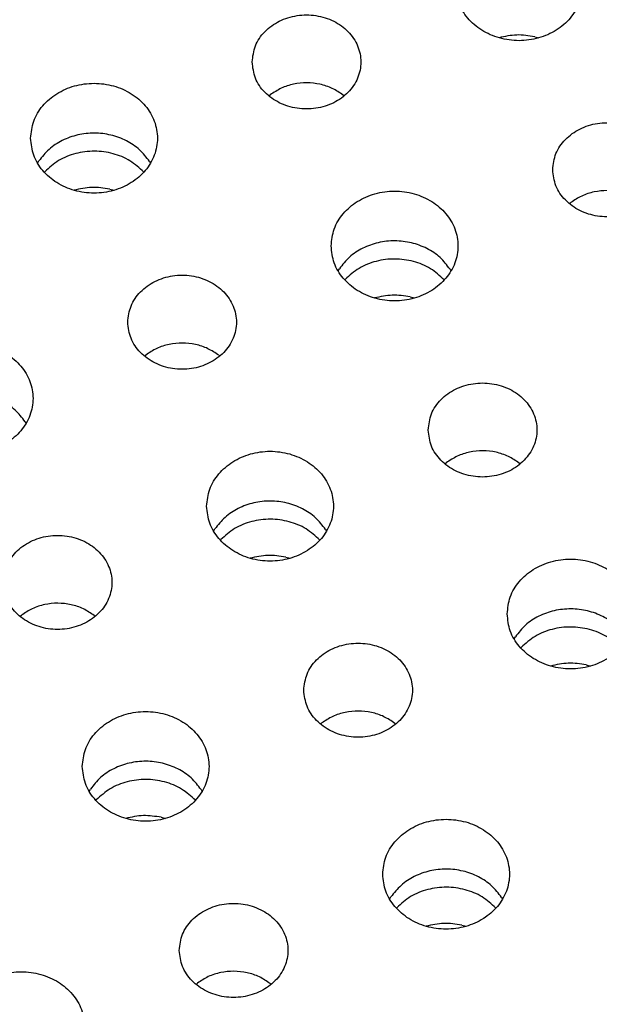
# Model space of a CAD drawing. Header units: inches. Extents: x -129 to 664, y -381 to 179.
# Tile 78 of 109: x -17 to -11, y -203 to -192. Entities that reach past the tile are written whole.
import ezdxf

# ---------------------------------------------------------------- set-up
doc = ezdxf.new("R2010")
doc.units = ezdxf.units.IN
doc.layers.add('1', color=7, linetype='Continuous')

# ---------------------------------------------------------------- blocks, each defined once
blk = doc.blocks.new('insulator_top2_E7018-25457__90', base_point=(-86.509, -231.663))
at = {"color": 7, "linetype": 'Continuous'}
for p, q in [((-14.406, -192.822), (-14.391, -192.81)), ((-13.587, -192.813), (-13.576, -192.822)), ((-16.961, -193.564), (-16.947, -193.54)), ((-15.725, -193.546), (-15.714, -193.564)), ((-11.087, -194.013), (-11.072, -194)), ((-13.642, -194.755), (-13.628, -194.731)), ((-12.406, -194.736), (-12.396, -194.755)), ((-15.78, -195.696), (-15.765, -195.684)), ((-14.961, -195.687), (-14.951, -195.696)), ((-17.1, -196.42), (-17.089, -196.439)), ((-12.462, -196.887), (-12.447, -196.874)), ((-11.643, -196.878), (-11.632, -196.887)), ((-15.017, -197.629), (-15.003, -197.605)), ((-13.781, -197.61), (-13.77, -197.629)), ((-17.155, -198.57), (-17.14, -198.558)), ((-16.336, -198.561), (-16.325, -198.571)), ((-11.698, -198.819), (-11.684, -198.795)), ((-13.836, -199.761), (-13.821, -199.748)), ((-13.017, -199.752), (-13.007, -199.761)), ((-16.392, -200.503), (-16.377, -200.479)), ((-15.156, -200.484), (-15.145, -200.503)), ((-13.073, -201.693), (-13.059, -201.669)), ((-11.837, -201.675), (-11.826, -201.694)), ((-15.211, -202.635), (-15.196, -202.622)), ((-14.392, -202.626), (-14.381, -202.635))]:
    blk.add_line(p, q, dxfattribs=at)
for points, knots in [([(-12.344, -191.605), (-12.338, -191.669), (-12.324, -191.799), (-12.216, -191.971), (-12.059, -192.106), (-11.862, -192.192), (-11.644, -192.222), (-11.427, -192.192), (-11.23, -192.106), (-11.072, -191.971), (-10.968, -191.799), (-10.933, -191.605), (-10.968, -191.412), (-11.072, -191.24), (-11.23, -191.105), (-11.427, -191.019), (-11.644, -190.989), (-11.862, -191.019), (-12.059, -191.105), (-12.216, -191.24), (-12.324, -191.412), (-12.338, -191.542), (-12.344, -191.605)], [0, 0, 0, 0, 0.190439, 0.386512, 0.591376, 0.804667, 1.023004, 1.241341, 1.454632, 1.659496, 1.855569, 2.046008, 2.236447, 2.43252, 2.637384, 2.850675, 3.069012, 3.287349, 3.50064, 3.705504, 3.901578, 4.092016, 4.092016, 4.092016, 4.092016]), ([(-14.591, -192.447), (-14.584, -192.508), (-14.569, -192.632), (-14.456, -192.792), (-14.294, -192.908), (-14.096, -192.969), (-13.886, -192.969), (-13.689, -192.908), (-13.525, -192.792), (-13.417, -192.632), (-13.378, -192.447), (-13.417, -192.263), (-13.525, -192.103), (-13.689, -191.986), (-13.886, -191.925), (-14.096, -191.925), (-14.294, -191.986), (-14.456, -192.103), (-14.569, -192.263), (-14.584, -192.386), (-14.591, -192.447)], [0, 0, 0, 0, 0.181365, 0.369194, 0.566516, 0.771824, 0.980202, 1.18551, 1.382833, 1.570662, 1.752027, 1.933392, 2.121221, 2.318543, 2.523851, 2.732229, 2.937537, 3.134859, 3.322688, 3.504053, 3.504053, 3.504053, 3.504053]), ([(-17.038, -193.289), (-17.031, -193.353), (-17.017, -193.482), (-16.91, -193.655), (-16.752, -193.79), (-16.555, -193.876), (-16.338, -193.905), (-16.12, -193.876), (-15.923, -193.79), (-15.765, -193.655), (-15.662, -193.482), (-15.626, -193.289), (-15.662, -193.096), (-15.765, -192.923), (-15.923, -192.788), (-16.12, -192.702), (-16.338, -192.673), (-16.555, -192.702), (-16.752, -192.788), (-16.91, -192.923), (-17.017, -193.096), (-17.031, -193.225), (-17.038, -193.289)], [0, 0, 0, 0, 0.190439, 0.386512, 0.591376, 0.804667, 1.023004, 1.241341, 1.454632, 1.659496, 1.855569, 2.046008, 2.236447, 2.43252, 2.637384, 2.850675, 3.069012, 3.287349, 3.50064, 3.705504, 3.901578, 4.092016, 4.092016, 4.092016, 4.092016]), ([(-13.587, -192.813), (-13.625, -192.787), (-13.704, -192.733), (-13.843, -192.689), (-13.988, -192.672), (-14.134, -192.688), (-14.272, -192.731), (-14.352, -192.784), (-14.391, -192.81)], [0, 0, 0, 0, 0.1402466, 0.2843161, 0.430533, 0.5767952, 0.720992, 0.861422, 0.861422, 0.861422, 0.861422]), ([(-11.272, -193.638), (-11.265, -193.699), (-11.25, -193.822), (-11.137, -193.982), (-10.975, -194.099), (-10.777, -194.16), (-10.568, -194.16), (-10.37, -194.099), (-10.207, -193.982), (-10.098, -193.822), (-10.06, -193.638), (-10.098, -193.453), (-10.207, -193.293), (-10.37, -193.177), (-10.568, -193.115), (-10.777, -193.115), (-10.975, -193.177), (-11.137, -193.293), (-11.25, -193.453), (-11.265, -193.577), (-11.272, -193.638)], [0, 0, 0, 0, 0.181365, 0.369194, 0.566516, 0.771824, 0.980202, 1.18551, 1.382833, 1.570662, 1.752027, 1.933392, 2.121221, 2.318543, 2.523851, 2.732229, 2.937537, 3.134859, 3.322688, 3.504053, 3.504053, 3.504053, 3.504053]), ([(-15.725, -193.546), (-15.76, -193.501), (-15.83, -193.409), (-15.979, -193.311), (-16.15, -193.248), (-16.334, -193.226), (-16.518, -193.246), (-16.69, -193.308), (-16.84, -193.404), (-16.912, -193.496), (-16.947, -193.54)], [0, 0, 0, 0, 0.169498, 0.345491, 0.526995, 0.711655, 0.896377, 1.078053, 1.254286, 1.424031, 1.424031, 1.424031, 1.424031]), ([(-13.719, -194.479), (-13.712, -194.543), (-13.698, -194.673), (-13.591, -194.845), (-13.434, -194.98), (-13.236, -195.066), (-13.019, -195.096), (-12.802, -195.066), (-12.605, -194.98), (-12.446, -194.845), (-12.343, -194.673), (-12.307, -194.479), (-12.343, -194.286), (-12.446, -194.114), (-12.605, -193.979), (-12.802, -193.893), (-13.019, -193.863), (-13.236, -193.893), (-13.434, -193.979), (-13.591, -194.114), (-13.698, -194.286), (-13.712, -194.416), (-13.719, -194.479)], [0, 0, 0, 0, 0.190439, 0.386512, 0.591376, 0.804667, 1.023004, 1.241341, 1.454632, 1.659496, 1.855569, 2.046008, 2.236447, 2.43252, 2.637384, 2.850675, 3.069012, 3.287349, 3.50064, 3.705504, 3.901578, 4.092016, 4.092016, 4.092016, 4.092016]), ([(-10.268, -194.004), (-10.307, -193.977), (-10.385, -193.924), (-10.524, -193.879), (-10.669, -193.863), (-10.815, -193.878), (-10.954, -193.921), (-11.033, -193.974), (-11.072, -194)], [0, 0, 0, 0, 0.1402465, 0.2843161, 0.4305329, 0.5767951, 0.7209919, 0.8614218, 0.8614218, 0.8614218, 0.8614218]), ([(-12.406, -194.736), (-12.441, -194.691), (-12.511, -194.599), (-12.661, -194.501), (-12.831, -194.438), (-13.015, -194.416), (-13.2, -194.436), (-13.371, -194.498), (-13.522, -194.595), (-13.593, -194.686), (-13.628, -194.731)], [0, 0, 0, 0, 0.169498, 0.345491, 0.526995, 0.711655, 0.896377, 1.078053, 1.254286, 1.424031, 1.424031, 1.424031, 1.424031]), ([(-15.966, -195.321), (-15.958, -195.382), (-15.943, -195.506), (-15.83, -195.666), (-15.668, -195.782), (-15.47, -195.844), (-15.261, -195.844), (-15.063, -195.782), (-14.9, -195.666), (-14.791, -195.506), (-14.753, -195.321), (-14.791, -195.137), (-14.9, -194.977), (-15.063, -194.86), (-15.261, -194.799), (-15.47, -194.799), (-15.668, -194.86), (-15.83, -194.977), (-15.943, -195.137), (-15.958, -195.26), (-15.966, -195.321)], [0, 0, 0, 0, 0.181365, 0.369194, 0.566516, 0.771824, 0.980202, 1.18551, 1.382833, 1.570662, 1.752027, 1.933392, 2.121221, 2.318543, 2.523851, 2.732229, 2.937537, 3.134859, 3.322688, 3.504053, 3.504053, 3.504053, 3.504053]), ([(-18.412, -196.163), (-18.405, -196.227), (-18.392, -196.356), (-18.284, -196.529), (-18.127, -196.664), (-17.93, -196.75), (-17.712, -196.779), (-17.495, -196.75), (-17.298, -196.664), (-17.14, -196.529), (-17.036, -196.356), (-17, -196.163), (-17.036, -195.97), (-17.14, -195.797), (-17.298, -195.662), (-17.495, -195.576), (-17.712, -195.547), (-17.93, -195.576), (-18.127, -195.662), (-18.284, -195.797), (-18.392, -195.97), (-18.405, -196.099), (-18.412, -196.163)], [0, 0, 0, 0, 0.190439, 0.386512, 0.591376, 0.804667, 1.023004, 1.241341, 1.454632, 1.659496, 1.855569, 2.046008, 2.236447, 2.43252, 2.637384, 2.850675, 3.069012, 3.287349, 3.50064, 3.705504, 3.901578, 4.092016, 4.092016, 4.092016, 4.092016]), ([(-14.961, -195.687), (-15, -195.661), (-15.079, -195.607), (-15.217, -195.563), (-15.363, -195.546), (-15.508, -195.562), (-15.647, -195.605), (-15.726, -195.658), (-15.765, -195.684)], [0, 0, 0, 0, 0.1402464, 0.2843157, 0.4305323, 0.5767943, 0.7209909, 0.8614206, 0.8614206, 0.8614206, 0.8614206]), ([(-12.647, -196.512), (-12.64, -196.573), (-12.625, -196.696), (-12.512, -196.856), (-12.35, -196.973), (-12.152, -197.034), (-11.942, -197.034), (-11.745, -196.973), (-11.581, -196.856), (-11.473, -196.696), (-11.434, -196.512), (-11.473, -196.327), (-11.581, -196.167), (-11.745, -196.051), (-11.942, -195.99), (-12.152, -195.99), (-12.35, -196.051), (-12.512, -196.167), (-12.625, -196.327), (-12.64, -196.451), (-12.647, -196.512)], [0, 0, 0, 0, 0.181365, 0.369194, 0.566516, 0.771824, 0.980202, 1.18551, 1.382833, 1.570662, 1.752027, 1.933392, 2.121221, 2.318543, 2.523851, 2.732229, 2.937537, 3.134859, 3.322688, 3.504053, 3.504053, 3.504053, 3.504053]), ([(-17.1, -196.42), (-17.134, -196.375), (-17.205, -196.283), (-17.354, -196.185), (-17.525, -196.122), (-17.709, -196.1), (-17.893, -196.12), (-18.064, -196.182), (-18.215, -196.278), (-18.286, -196.37), (-18.322, -196.414)], [0, 0, 0, 0, 0.169498, 0.345491, 0.526995, 0.711655, 0.896376, 1.078052, 1.254286, 1.424031, 1.424031, 1.424031, 1.424031]), ([(-15.094, -197.354), (-15.087, -197.417), (-15.073, -197.547), (-14.965, -197.719), (-14.808, -197.854), (-14.611, -197.94), (-14.394, -197.97), (-14.176, -197.94), (-13.979, -197.854), (-13.821, -197.719), (-13.718, -197.547), (-13.682, -197.354), (-13.718, -197.16), (-13.821, -196.988), (-13.979, -196.853), (-14.176, -196.767), (-14.394, -196.737), (-14.611, -196.767), (-14.808, -196.853), (-14.965, -196.988), (-15.073, -197.16), (-15.087, -197.29), (-15.094, -197.354)], [0, 0, 0, 0, 0.190439, 0.386512, 0.591376, 0.804667, 1.023004, 1.241341, 1.454632, 1.659496, 1.855569, 2.046008, 2.236447, 2.43252, 2.637384, 2.850675, 3.069012, 3.287349, 3.50064, 3.705504, 3.901578, 4.092016, 4.092016, 4.092016, 4.092016]), ([(-11.643, -196.878), (-11.681, -196.851), (-11.76, -196.798), (-11.898, -196.753), (-12.044, -196.737), (-12.19, -196.752), (-12.328, -196.795), (-12.408, -196.848), (-12.447, -196.874)], [0, 0, 0, 0, 0.1402463, 0.2843156, 0.4305322, 0.5767942, 0.7209907, 0.8614204, 0.8614204, 0.8614204, 0.8614204]), ([(-13.781, -197.61), (-13.816, -197.565), (-13.886, -197.473), (-14.035, -197.375), (-14.206, -197.312), (-14.39, -197.29), (-14.574, -197.31), (-14.746, -197.372), (-14.896, -197.469), (-14.968, -197.56), (-15.003, -197.605)], [0, 0, 0, 0, 0.169498, 0.345491, 0.526995, 0.711655, 0.896376, 1.078052, 1.254286, 1.424031, 1.424031, 1.424031, 1.424031]), ([(-17.34, -198.195), (-17.333, -198.256), (-17.318, -198.38), (-17.205, -198.54), (-17.043, -198.656), (-16.845, -198.718), (-16.636, -198.718), (-16.438, -198.656), (-16.275, -198.54), (-16.166, -198.38), (-16.128, -198.195), (-16.166, -198.011), (-16.275, -197.851), (-16.438, -197.734), (-16.636, -197.673), (-16.845, -197.673), (-17.043, -197.734), (-17.205, -197.851), (-17.318, -198.011), (-17.333, -198.135), (-17.34, -198.195)], [0, 0, 0, 0, 0.181365, 0.369194, 0.566516, 0.771824, 0.980202, 1.18551, 1.382833, 1.570662, 1.752027, 1.933392, 2.121221, 2.318543, 2.523851, 2.732229, 2.937537, 3.134859, 3.322688, 3.504053, 3.504053, 3.504053, 3.504053]), ([(-11.775, -198.544), (-11.768, -198.608), (-11.754, -198.737), (-11.647, -198.91), (-11.49, -199.045), (-11.292, -199.131), (-11.075, -199.16), (-10.858, -199.131), (-10.66, -199.045), (-10.502, -198.91), (-10.399, -198.737), (-10.363, -198.544), (-10.399, -198.351), (-10.502, -198.178), (-10.66, -198.043), (-10.858, -197.957), (-11.075, -197.928), (-11.292, -197.957), (-11.49, -198.043), (-11.647, -198.178), (-11.754, -198.351), (-11.768, -198.48), (-11.775, -198.544)], [0, 0, 0, 0, 0.190439, 0.386512, 0.591376, 0.804667, 1.023004, 1.241341, 1.454632, 1.659496, 1.855569, 2.046008, 2.236447, 2.43252, 2.637384, 2.850675, 3.069012, 3.287349, 3.50064, 3.705504, 3.901578, 4.092016, 4.092016, 4.092016, 4.092016]), ([(-16.336, -198.561), (-16.375, -198.535), (-16.453, -198.481), (-16.592, -198.437), (-16.737, -198.42), (-16.883, -198.436), (-17.022, -198.479), (-17.101, -198.532), (-17.14, -198.558)], [0, 0, 0, 0, 0.1402466, 0.2843162, 0.4305331, 0.5767953, 0.7209921, 0.8614221, 0.8614221, 0.8614221, 0.8614221]), ([(-10.462, -198.801), (-10.497, -198.756), (-10.567, -198.664), (-10.717, -198.566), (-10.887, -198.503), (-11.071, -198.481), (-11.256, -198.501), (-11.427, -198.563), (-11.578, -198.659), (-11.649, -198.751), (-11.684, -198.795)], [0, 0, 0, 0, 0.169498, 0.345491, 0.526995, 0.711655, 0.896376, 1.078052, 1.254286, 1.424031, 1.424031, 1.424031, 1.424031]), ([(-14.022, -199.386), (-14.014, -199.447), (-13.999, -199.57), (-13.886, -199.73), (-13.724, -199.847), (-13.526, -199.908), (-13.317, -199.908), (-13.119, -199.847), (-12.956, -199.73), (-12.847, -199.57), (-12.809, -199.386), (-12.847, -199.201), (-12.956, -199.041), (-13.119, -198.925), (-13.317, -198.864), (-13.526, -198.864), (-13.724, -198.925), (-13.886, -199.041), (-13.999, -199.201), (-14.014, -199.325), (-14.022, -199.386)], [0, 0, 0, 0, 0.181365, 0.369194, 0.566516, 0.771824, 0.980202, 1.18551, 1.382833, 1.570662, 1.752027, 1.933392, 2.121221, 2.318543, 2.523851, 2.732229, 2.937537, 3.134859, 3.322688, 3.504053, 3.504053, 3.504053, 3.504053]), ([(-16.468, -200.228), (-16.461, -200.291), (-16.447, -200.421), (-16.34, -200.593), (-16.183, -200.728), (-15.986, -200.814), (-15.768, -200.844), (-15.551, -200.814), (-15.354, -200.728), (-15.196, -200.593), (-15.092, -200.421), (-15.056, -200.228), (-15.092, -200.034), (-15.196, -199.862), (-15.354, -199.727), (-15.551, -199.641), (-15.768, -199.611), (-15.986, -199.641), (-16.183, -199.727), (-16.34, -199.862), (-16.447, -200.034), (-16.461, -200.164), (-16.468, -200.228)], [0, 0, 0, 0, 0.190439, 0.386512, 0.591376, 0.804667, 1.023004, 1.241341, 1.454632, 1.659496, 1.855569, 2.046008, 2.236447, 2.43252, 2.637384, 2.850675, 3.069012, 3.287349, 3.50064, 3.705504, 3.901578, 4.092016, 4.092016, 4.092016, 4.092016]), ([(-13.017, -199.752), (-13.056, -199.725), (-13.135, -199.672), (-13.273, -199.627), (-13.419, -199.611), (-13.564, -199.626), (-13.703, -199.669), (-13.782, -199.722), (-13.821, -199.748)], [0, 0, 0, 0, 0.1402465, 0.2843161, 0.4305329, 0.576795, 0.7209918, 0.8614217, 0.8614217, 0.8614217, 0.8614217]), ([(-15.156, -200.484), (-15.19, -200.439), (-15.26, -200.347), (-15.41, -200.249), (-15.581, -200.186), (-15.765, -200.164), (-15.949, -200.184), (-16.12, -200.246), (-16.271, -200.343), (-16.342, -200.434), (-16.377, -200.479)], [0, 0, 0, 0, 0.169498, 0.345491, 0.526995, 0.711655, 0.896376, 1.078053, 1.254286, 1.424031, 1.424031, 1.424031, 1.424031]), ([(-13.15, -201.418), (-13.143, -201.482), (-13.129, -201.611), (-13.021, -201.784), (-12.864, -201.919), (-12.667, -202.005), (-12.45, -202.034), (-12.232, -202.005), (-12.035, -201.919), (-11.877, -201.784), (-11.774, -201.611), (-11.738, -201.418), (-11.774, -201.225), (-11.877, -201.052), (-12.035, -200.917), (-12.232, -200.831), (-12.45, -200.802), (-12.667, -200.831), (-12.864, -200.917), (-13.021, -201.052), (-13.129, -201.225), (-13.143, -201.354), (-13.15, -201.418)], [0, 0, 0, 0, 0.190439, 0.386512, 0.591376, 0.804667, 1.023004, 1.241341, 1.454632, 1.659496, 1.855569, 2.046008, 2.236447, 2.43252, 2.637384, 2.850675, 3.069012, 3.287349, 3.50064, 3.705504, 3.901578, 4.092016, 4.092016, 4.092016, 4.092016]), ([(-11.837, -201.675), (-11.871, -201.63), (-11.942, -201.538), (-12.091, -201.44), (-12.262, -201.377), (-12.446, -201.355), (-12.63, -201.375), (-12.802, -201.437), (-12.952, -201.533), (-13.024, -201.625), (-13.059, -201.669)], [0, 0, 0, 0, 0.169498, 0.345491, 0.526995, 0.711655, 0.896376, 1.078052, 1.254286, 1.424031, 1.424031, 1.424031, 1.424031]), ([(-15.396, -202.26), (-15.389, -202.321), (-15.374, -202.444), (-15.261, -202.604), (-15.099, -202.721), (-14.901, -202.782), (-14.692, -202.782), (-14.494, -202.721), (-14.331, -202.604), (-14.222, -202.444), (-14.184, -202.26), (-14.222, -202.075), (-14.331, -201.915), (-14.494, -201.799), (-14.692, -201.738), (-14.901, -201.738), (-15.099, -201.799), (-15.261, -201.915), (-15.374, -202.075), (-15.389, -202.199), (-15.396, -202.26)], [0, 0, 0, 0, 0.181365, 0.369194, 0.566516, 0.771824, 0.980202, 1.18551, 1.382833, 1.570662, 1.752027, 1.933392, 2.121221, 2.318543, 2.523851, 2.732229, 2.937537, 3.134859, 3.322688, 3.504053, 3.504053, 3.504053, 3.504053]), ([(-17.843, -203.102), (-17.836, -203.165), (-17.822, -203.295), (-17.715, -203.467), (-17.558, -203.602), (-17.36, -203.688), (-17.143, -203.718), (-16.926, -203.688), (-16.728, -203.602), (-16.57, -203.467), (-16.467, -203.295), (-16.431, -203.102), (-16.467, -202.908), (-16.57, -202.736), (-16.728, -202.601), (-16.926, -202.515), (-17.143, -202.486), (-17.36, -202.515), (-17.558, -202.601), (-17.715, -202.736), (-17.822, -202.908), (-17.836, -203.038), (-17.843, -203.102)], [0, 0, 0, 0, 0.190439, 0.386512, 0.591376, 0.804667, 1.023004, 1.241341, 1.454632, 1.659496, 1.855569, 2.046008, 2.236447, 2.43252, 2.637384, 2.850675, 3.069012, 3.287349, 3.50064, 3.705504, 3.901578, 4.092016, 4.092016, 4.092016, 4.092016]), ([(-14.392, -202.626), (-14.431, -202.6), (-14.509, -202.546), (-14.648, -202.502), (-14.793, -202.485), (-14.939, -202.5), (-15.078, -202.543), (-15.157, -202.596), (-15.196, -202.622)], [0, 0, 0, 0, 0.1402463, 0.2843156, 0.4305322, 0.5767941, 0.7209907, 0.8614204, 0.8614204, 0.8614204, 0.8614204])]:
    blk.add_open_spline(points, degree=3, knots=knots, dxfattribs=at)
blk = doc.blocks.new('insulator_top1_E7018-25456__154', base_point=(-86.509, -232.063))
at = {"color": 7, "linetype": 'Continuous'}
for p, q in [((-11.471, -192.168), (-11.424, -192.18)), ((-14.406, -192.822), (-14.391, -192.81)), ((-13.587, -192.813), (-13.576, -192.822)), ((-16.887, -193.664), (-16.883, -193.659)), ((-16.165, -193.852), (-16.117, -193.864)), ((-11.087, -194.013), (-11.072, -194)), ((-13.568, -194.854), (-13.564, -194.849)), ((-12.846, -195.042), (-12.799, -195.054)), ((-15.78, -195.696), (-15.765, -195.684)), ((-14.961, -195.687), (-14.951, -195.696)), ((-12.462, -196.887), (-12.447, -196.874)), ((-11.643, -196.878), (-11.632, -196.887)), ((-14.943, -197.728), (-14.939, -197.723)), ((-14.221, -197.916), (-14.173, -197.928)), ((-17.155, -198.57), (-17.14, -198.558)), ((-16.336, -198.561), (-16.325, -198.571)), ((-11.624, -198.919), (-11.62, -198.914)), ((-10.902, -199.107), (-10.855, -199.119)), ((-13.836, -199.761), (-13.821, -199.748)), ((-13.017, -199.752), (-13.007, -199.761)), ((-16.318, -200.602), (-16.313, -200.597)), ((-15.595, -200.79), (-15.548, -200.802)), ((-12.999, -201.793), (-12.995, -201.788)), ((-12.277, -201.981), (-12.229, -201.993)), ((-15.211, -202.635), (-15.196, -202.622)), ((-14.392, -202.626), (-14.381, -202.635))]:
    blk.add_line(p, q, dxfattribs=at)
for points, knots in [([(-11.471, -192.168), (-11.537, -192.158), (-11.67, -192.137), (-11.8, -192.166), (-11.865, -192.18)], [0, 0, 0, 0, 0.198955, 0.3974081, 0.3974081, 0.3974081, 0.3974081]), ([(-13.587, -192.813), (-13.625, -192.787), (-13.704, -192.733), (-13.843, -192.689), (-13.988, -192.672), (-14.134, -192.688), (-14.272, -192.731), (-14.352, -192.784), (-14.391, -192.81)], [0, 0, 0, 0, 0.1402466, 0.2843161, 0.430533, 0.5767952, 0.720992, 0.861422, 0.861422, 0.861422, 0.861422]), ([(-15.788, -193.663), (-15.837, -193.619), (-15.936, -193.528), (-16.128, -193.452), (-16.334, -193.424), (-16.541, -193.45), (-16.734, -193.525), (-16.834, -193.615), (-16.883, -193.659)], [0, 0, 0, 0, 0.196081, 0.399664, 0.607703, 0.815821, 1.019617, 1.21598, 1.21598, 1.21598, 1.21598]), ([(-16.165, -193.852), (-16.231, -193.841), (-16.363, -193.821), (-16.494, -193.85), (-16.559, -193.864)], [0, 0, 0, 0, 0.1989548, 0.3974078, 0.3974078, 0.3974078, 0.3974078]), ([(-10.268, -194.004), (-10.307, -193.977), (-10.385, -193.924), (-10.524, -193.879), (-10.669, -193.863), (-10.815, -193.878), (-10.954, -193.921), (-11.033, -193.974), (-11.072, -194)], [0, 0, 0, 0, 0.1402465, 0.2843161, 0.4305329, 0.5767951, 0.7209919, 0.8614218, 0.8614218, 0.8614218, 0.8614218]), ([(-12.47, -194.854), (-12.518, -194.81), (-12.617, -194.719), (-12.809, -194.643), (-13.015, -194.614), (-13.222, -194.641), (-13.415, -194.715), (-13.515, -194.805), (-13.564, -194.849)], [0, 0, 0, 0, 0.196081, 0.399664, 0.607703, 0.815821, 1.019617, 1.21598, 1.21598, 1.21598, 1.21598]), ([(-12.846, -195.042), (-12.912, -195.032), (-13.044, -195.011), (-13.175, -195.04), (-13.24, -195.054)], [0, 0, 0, 0, 0.1989549, 0.397408, 0.397408, 0.397408, 0.397408]), ([(-14.961, -195.687), (-15, -195.661), (-15.079, -195.607), (-15.217, -195.563), (-15.363, -195.546), (-15.508, -195.562), (-15.647, -195.605), (-15.726, -195.658), (-15.765, -195.684)], [0, 0, 0, 0, 0.1402464, 0.2843157, 0.4305323, 0.5767943, 0.7209909, 0.8614206, 0.8614206, 0.8614206, 0.8614206]), ([(-11.643, -196.878), (-11.681, -196.851), (-11.76, -196.798), (-11.898, -196.753), (-12.044, -196.737), (-12.19, -196.752), (-12.328, -196.795), (-12.408, -196.848), (-12.447, -196.874)], [0, 0, 0, 0, 0.1402463, 0.2843156, 0.4305322, 0.5767942, 0.7209907, 0.8614204, 0.8614204, 0.8614204, 0.8614204]), ([(-13.844, -197.728), (-13.893, -197.684), (-13.992, -197.593), (-14.184, -197.517), (-14.39, -197.488), (-14.597, -197.515), (-14.79, -197.59), (-14.89, -197.679), (-14.939, -197.723)], [0, 0, 0, 0, 0.196081, 0.399664, 0.607703, 0.81582, 1.019616, 1.215979, 1.215979, 1.215979, 1.215979]), ([(-14.221, -197.916), (-14.287, -197.906), (-14.419, -197.885), (-14.549, -197.914), (-14.615, -197.928)], [0, 0, 0, 0, 0.1989552, 0.3974085, 0.3974085, 0.3974085, 0.3974085]), ([(-16.336, -198.561), (-16.375, -198.535), (-16.453, -198.481), (-16.592, -198.437), (-16.737, -198.42), (-16.883, -198.436), (-17.022, -198.479), (-17.101, -198.532), (-17.14, -198.558)], [0, 0, 0, 0, 0.1402466, 0.2843162, 0.4305331, 0.5767953, 0.7209921, 0.8614221, 0.8614221, 0.8614221, 0.8614221]), ([(-10.525, -198.918), (-10.574, -198.874), (-10.673, -198.783), (-10.865, -198.707), (-11.071, -198.679), (-11.278, -198.705), (-11.471, -198.78), (-11.571, -198.87), (-11.62, -198.914)], [0, 0, 0, 0, 0.196081, 0.399664, 0.607703, 0.81582, 1.019616, 1.215979, 1.215979, 1.215979, 1.215979]), ([(-10.902, -199.107), (-10.968, -199.096), (-11.1, -199.076), (-11.231, -199.105), (-11.296, -199.119)], [0, 0, 0, 0, 0.1989552, 0.3974084, 0.3974084, 0.3974084, 0.3974084]), ([(-13.017, -199.752), (-13.056, -199.725), (-13.135, -199.672), (-13.273, -199.627), (-13.419, -199.611), (-13.564, -199.626), (-13.703, -199.669), (-13.782, -199.722), (-13.821, -199.748)], [0, 0, 0, 0, 0.1402465, 0.2843161, 0.4305329, 0.576795, 0.7209918, 0.8614217, 0.8614217, 0.8614217, 0.8614217]), ([(-15.219, -200.602), (-15.267, -200.558), (-15.366, -200.467), (-15.558, -200.391), (-15.765, -200.362), (-15.972, -200.389), (-16.164, -200.464), (-16.264, -200.553), (-16.313, -200.597)], [0, 0, 0, 0, 0.196081, 0.399664, 0.607703, 0.815821, 1.019618, 1.215981, 1.215981, 1.215981, 1.215981]), ([(-15.595, -200.79), (-15.661, -200.78), (-15.794, -200.759), (-15.924, -200.788), (-15.989, -200.802)], [0, 0, 0, 0, 0.1989548, 0.3974077, 0.3974077, 0.3974077, 0.3974077]), ([(-11.9, -201.793), (-11.949, -201.748), (-12.048, -201.658), (-12.24, -201.581), (-12.446, -201.553), (-12.653, -201.579), (-12.846, -201.654), (-12.946, -201.744), (-12.995, -201.788)], [0, 0, 0, 0, 0.196081, 0.399664, 0.607703, 0.815821, 1.019617, 1.21598, 1.21598, 1.21598, 1.21598]), ([(-12.277, -201.981), (-12.343, -201.97), (-12.475, -201.95), (-12.605, -201.979), (-12.671, -201.993)], [0, 0, 0, 0, 0.1989549, 0.3974078, 0.3974078, 0.3974078, 0.3974078]), ([(-14.392, -202.626), (-14.431, -202.6), (-14.509, -202.546), (-14.648, -202.502), (-14.793, -202.485), (-14.939, -202.5), (-15.078, -202.543), (-15.157, -202.596), (-15.196, -202.622)], [0, 0, 0, 0, 0.1402463, 0.2843156, 0.4305322, 0.5767941, 0.7209907, 0.8614204, 0.8614204, 0.8614204, 0.8614204])]:
    blk.add_open_spline(points, degree=3, knots=knots, dxfattribs=at)
blk = doc.blocks.new('segment_160pin_assy_E7018-62555_1__158', base_point=(-86.509, -248.048))
for name, p in [('insulator_top2_E7018-25457__90', (-86.509, -231.663)), ('insulator_top1_E7018-25456__154', (-86.509, -232.063))]:
    blk.add_blockref(name, p)
blk = doc.blocks.new('hcdps_segment__159', base_point=(-86.509, -281.006))
blk.add_blockref('segment_160pin_assy_E7018-62555_1__158', (-86.509, -248.048))
blk = doc.blocks.new('gen2', base_point=(-26.051, -218.34))
blk.add_blockref('hcdps_segment__159', (-86.509, -281.006))
blk = doc.blocks.new('1__302', base_point=(-265.051, -517.34))
blk.add_blockref('gen2', (-26.051, -218.34))
blk = doc.blocks.new('hcdps_segment__303', base_point=(-265.051, -519.34))
at = {"layer": '1'}
blk.add_blockref('1__302', (-265.051, -517.34), dxfattribs=at)

msp = doc.modelspace()

# ---------------------------------------------------------------- block references
msp.add_blockref('hcdps_segment__303', (-265.051, -519.34))

doc.saveas('drawing.dxf')
